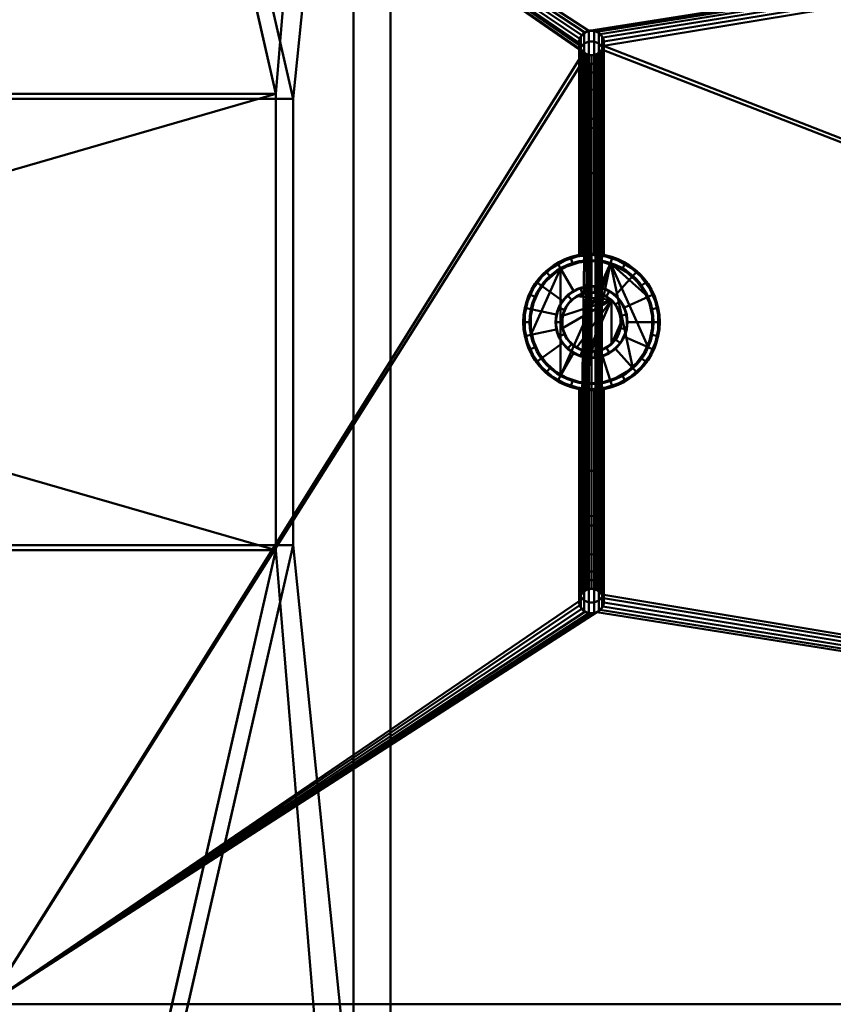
# Model space of a CAD drawing. Header units: millimetres. Extents: x -363 to 363, y -103 to 103.
# Tile 18 of 21: x 100 to 166, y -55 to 24. Entities that reach past the tile are written whole.
import ezdxf

# ---------------------------------------------------------------- set-up
doc = ezdxf.new("R2010")
doc.units = ezdxf.units.MM
doc.layers.add('1', color=7, linetype='CONTINUOUS', true_color=0xffffff)

msp = doc.modelspace()

# ---------------------------------------------------------------- linework, layer by layer
at = {"layer": '1', "color": 30, "linetype": 'Continuous', "lineweight": 50}
for p, q in [((127, 97, -35.5), (127, -97, -35.5)), ((130, 97, -35.5), (130, -97, -35.5)), ((130, -95.183, -37.5), (130, 95.183, -37.5)), ((127, -94.18, -36.393), (127, 94.18, -36.393)), ((120.759, 18.395, -43.7), (109.124, 69.237, -57.323)), ((122.142, 18, -46.7), (110.656, 68.191, -60.149)), ((68, 18.395, -43.7), (120.759, 18.395, -43.7)), ((120.759, -18.395, -43.7), (120.759, 18.395, -43.7)), ((74, 18, -46.7), (122.142, 18, -46.7)), ((122.142, -18, -46.7), (122.142, 18, -46.7)), ((122.142, -18, -46.7), (74, -18, -46.7)), ((110.656, -68.191, -60.149), (122.142, -18, -46.7)), ((120.759, -18.395, -43.7), (68, -18.395, -43.7)), ((109.124, -69.237, -57.323), (120.759, -18.395, -43.7))]:
    msp.add_line(p, q, dxfattribs=at)
at = {"layer": '1', "color": 30, "linetype": 'Continuous', "lineweight": 50, "extrusion": (0, 0, -1)}
for centre, radius in [((-146.2, 22.5, -42.1), 1), ((-146.2, 0, -78.7), 5.5), ((-146.2, 0, -49.3), 5), ((-146.2, 0, -84.5), 2.9), ((-146.2, 0, -79.2), 2.9)]:
    msp.add_circle(centre, radius, dxfattribs=at)
at = {"layer": '1', "color": 30, "linetype": 'Continuous', "lineweight": 50, "extrusion": (0, 1, 5.05322e-16)}
for centre in [(-146.2, 52.6, 12), (-146.2, 52.6, -12)]:
    msp.add_circle(centre, 1, dxfattribs=at)
at = {"layer": '1', "color": 30, "linetype": 'Continuous', "lineweight": 50}
for centre, radius in [((146.2, 0, 49.8), 5.5), ((146.2, 0, 79.2), 5), ((146.2, 0, 85), 2.4), ((146.2, -22.5, 42.1), 1)]:
    msp.add_circle(centre, radius, dxfattribs=at)
for points, knots in [([(145.2, 22.5, 33.484), (145.2, 22.612, 33.488), (145.219, 22.725, 33.491), (145.293, 22.937, 33.497), (145.349, 23.037, 33.501), (145.489, 23.212, 33.506), (145.575, 23.289, 33.508), (145.765, 23.407, 33.512), (145.872, 23.451, 33.513), (146.09, 23.5, 33.515), (146.205, 23.506, 33.515), (146.427, 23.48, 33.514), (146.538, 23.448, 33.513), (146.739, 23.35, 33.51), (146.832, 23.283, 33.508), (146.99, 23.124, 33.503), (147.056, 23.029, 33.5), (147.152, 22.827, 33.494), (147.183, 22.716, 33.491), (147.206, 22.494, 33.484), (147.199, 22.379, 33.481), (147.147, 22.161, 33.474), (147.102, 22.055, 33.471), (146.982, 21.866, 33.466), (146.904, 21.781, 33.463), (146.728, 21.643, 33.459), (146.626, 21.589, 33.458), (146.414, 21.517, 33.456), (146.301, 21.499, 33.455), (146.077, 21.501, 33.455), (145.964, 21.522, 33.456), (145.753, 21.598, 33.458), (145.653, 21.655, 33.46), (145.48, 21.797, 33.464), (145.405, 21.884, 33.466), (145.288, 22.075, 33.472), (145.245, 22.182, 33.475), (145.207, 22.359, 33.48), (145.2, 22.43, 33.482), (145.2, 22.5, 33.484)], [0, 0, 0, 0, 0.053735, 0.053735, 0.107472, 0.107472, 0.161198, 0.161198, 0.214901, 0.214901, 0.26858, 0.26858, 0.322247, 0.322247, 0.375919, 0.375919, 0.429612, 0.429612, 0.483329, 0.483329, 0.537065, 0.537065, 0.590805, 0.590805, 0.644533, 0.644533, 0.69824, 0.69824, 0.751926, 0.751926, 0.805599, 0.805599, 0.859271, 0.859271, 0.912957, 0.912957, 0.966663, 0.966663, 1, 1, 1, 1]), ([(146.2, 5.5, 53.6), (146.089, 5.5, 53.6), (145.977, 5.496, 53.581), (145.767, 5.484, 53.508), (145.668, 5.475, 53.454), (145.494, 5.455, 53.316), (145.417, 5.444, 53.231), (145.296, 5.426, 53.043), (145.251, 5.418, 52.936), (145.201, 5.409, 52.717), (145.194, 5.407, 52.603), (145.218, 5.412, 52.382), (145.248, 5.417, 52.274), (145.342, 5.433, 52.074), (145.407, 5.443, 51.981), (145.562, 5.463, 51.822), (145.655, 5.474, 51.754), (145.856, 5.49, 51.654), (145.967, 5.496, 51.621), (146.189, 5.501, 51.594), (146.303, 5.5, 51.599), (146.519, 5.492, 51.646), (146.624, 5.484, 51.688), (146.813, 5.467, 51.802), (146.899, 5.456, 51.877), (147.042, 5.436, 52.049), (147.099, 5.426, 52.149), (147.177, 5.413, 52.359), (147.198, 5.409, 52.473), (147.202, 5.408, 52.695), (147.184, 5.411, 52.808), (147.115, 5.423, 53.017), (147.063, 5.432, 53.117), (146.929, 5.452, 53.294), (146.845, 5.463, 53.372), (146.659, 5.482, 53.496), (146.553, 5.49, 53.542), (146.364, 5.498, 53.59), (146.282, 5.5, 53.6), (146.2, 5.5, 53.6)], [0, 0, 0, 0, 0.053106, 0.053106, 0.106176, 0.106176, 0.15979, 0.15979, 0.213816, 0.213816, 0.267245, 0.267245, 0.319994, 0.319994, 0.373041, 0.373041, 0.426894, 0.426894, 0.480815, 0.480815, 0.533971, 0.533971, 0.586723, 0.586723, 0.640029, 0.640029, 0.694017, 0.694017, 0.747753, 0.747753, 0.800668, 0.800668, 0.853486, 0.853486, 0.907067, 0.907067, 0.961094, 0.961094, 1, 1, 1, 1]), ([(146.2, -5.5, 53.6), (146.311, -5.5, 53.6), (146.423, -5.496, 53.581), (146.633, -5.484, 53.508), (146.732, -5.475, 53.454), (146.906, -5.455, 53.316), (146.983, -5.444, 53.231), (147.104, -5.426, 53.043), (147.149, -5.418, 52.936), (147.199, -5.409, 52.717), (147.206, -5.407, 52.603), (147.182, -5.412, 52.382), (147.152, -5.417, 52.274), (147.058, -5.433, 52.074), (146.993, -5.443, 51.981), (146.838, -5.463, 51.822), (146.745, -5.474, 51.754), (146.544, -5.49, 51.654), (146.433, -5.496, 51.621), (146.211, -5.501, 51.594), (146.097, -5.5, 51.599), (145.881, -5.492, 51.646), (145.776, -5.484, 51.688), (145.587, -5.467, 51.802), (145.501, -5.456, 51.877), (145.358, -5.436, 52.049), (145.301, -5.426, 52.149), (145.223, -5.413, 52.359), (145.202, -5.409, 52.473), (145.198, -5.408, 52.695), (145.216, -5.411, 52.808), (145.285, -5.423, 53.017), (145.337, -5.432, 53.117), (145.471, -5.452, 53.294), (145.555, -5.463, 53.372), (145.741, -5.482, 53.496), (145.847, -5.49, 53.542), (146.036, -5.498, 53.59), (146.118, -5.5, 53.6), (146.2, -5.5, 53.6)], [0, 0, 0, 0, 0.053106, 0.053106, 0.106176, 0.106176, 0.15979, 0.15979, 0.213816, 0.213816, 0.267245, 0.267245, 0.319994, 0.319994, 0.373041, 0.373041, 0.426894, 0.426894, 0.480815, 0.480815, 0.533971, 0.533971, 0.586723, 0.586723, 0.640029, 0.640029, 0.694017, 0.694017, 0.747753, 0.747753, 0.800668, 0.800668, 0.853486, 0.853486, 0.907067, 0.907067, 0.961094, 0.961094, 1, 1, 1, 1]), ([(145.2, -22.5, 33.484), (145.2, -22.612, 33.488), (145.219, -22.725, 33.491), (145.293, -22.937, 33.497), (145.349, -23.037, 33.501), (145.489, -23.212, 33.506), (145.575, -23.289, 33.508), (145.765, -23.407, 33.512), (145.872, -23.451, 33.513), (146.09, -23.5, 33.515), (146.205, -23.506, 33.515), (146.427, -23.48, 33.514), (146.538, -23.448, 33.513), (146.739, -23.35, 33.51), (146.832, -23.283, 33.508), (146.99, -23.124, 33.503), (147.056, -23.029, 33.5), (147.152, -22.827, 33.494), (147.183, -22.716, 33.491), (147.206, -22.494, 33.484), (147.199, -22.379, 33.481), (147.147, -22.161, 33.474), (147.102, -22.055, 33.471), (146.982, -21.866, 33.466), (146.904, -21.781, 33.463), (146.728, -21.643, 33.459), (146.626, -21.589, 33.458), (146.414, -21.517, 33.456), (146.301, -21.499, 33.455), (146.077, -21.501, 33.455), (145.964, -21.522, 33.456), (145.753, -21.598, 33.458), (145.653, -21.655, 33.46), (145.48, -21.797, 33.464), (145.405, -21.884, 33.466), (145.288, -22.075, 33.472), (145.245, -22.182, 33.475), (145.207, -22.359, 33.48), (145.2, -22.43, 33.482), (145.2, -22.5, 33.484)], [0, 0, 0, 0, 0.053735, 0.053735, 0.107472, 0.107472, 0.161198, 0.161198, 0.214901, 0.214901, 0.26858, 0.26858, 0.322247, 0.322247, 0.375919, 0.375919, 0.429612, 0.429612, 0.483329, 0.483329, 0.537065, 0.537065, 0.590805, 0.590805, 0.644533, 0.644533, 0.69824, 0.69824, 0.751926, 0.751926, 0.805599, 0.805599, 0.859271, 0.859271, 0.912957, 0.912957, 0.966663, 0.966663, 1, 1, 1, 1])]:
    msp.add_open_spline(points, degree=3, knots=knots, dxfattribs=at)
at = {"layer": '1', "color": 27, "linetype": 'Continuous', "lineweight": 50}
for points in [[(130, -97, -35.5), (130, 97, -35.5), (127, 97, -35.5), (127, -97, -35.5)], [(130, 97, -35.5), (130, -97, -35.5), (130, -95.183, -37.5), (130, 95.183, -37.5)], [(122.142, 18, -46.7), (110.656, 68.191, -60.149), (130, 95.183, -37.5)], [(130, 95.183, -37.5), (130, -95.183, -37.5), (122.142, -18, -46.7), (122.142, 18, -46.7)], [(127, 94.18, -36.393), (109.124, 69.237, -57.323), (120.759, 18.395, -43.7)], [(127, -94.18, -36.393), (127, 94.18, -36.393), (120.759, 18.395, -43.7), (120.759, -18.395, -43.7)], [(68, 25.242, -45.535), (68, 18.395, -43.7), (120.759, 18.395, -43.7), (109.124, 69.237, -57.323)], [(110.656, 68.191, -60.149), (122.142, 18, -46.7), (74, 18, -46.7), (74, 31.128, -50.218)], [(127, 19.4, -36.393), (127, 19.4, -35.5), (127, 58.2, -35.5), (127, 58.2, -36.393)], [(127, -19.4, -36.393), (127, -19.4, -35.5), (127, 19.4, -35.5), (127, 19.4, -36.393)], [(87.018, 10, -43.7), (91.668, 10, -43.7), (120.759, 18.395, -43.7), (68, 18.395, -43.7)], [(120.759, -18.395, -43.7), (120.759, 18.395, -43.7), (91.668, 10, -43.7), (91.668, -10, -43.7)], [(74, -18, -46.7), (74, 18, -46.7), (122.142, 18, -46.7), (122.142, -18, -46.7)], [(68, -18.395, -43.7), (120.759, -18.395, -43.7), (91.668, -10, -43.7), (87.018, -10, -43.7)], [(74, -31.128, -50.218), (74, -18, -46.7), (122.142, -18, -46.7), (110.656, -68.191, -60.149)], [(130, -95.183, -37.5), (110.656, -68.191, -60.149), (122.142, -18, -46.7)], [(109.124, -69.237, -57.323), (120.759, -18.395, -43.7), (68, -18.395, -43.7), (68, -25.242, -45.535)], [(120.759, -18.395, -43.7), (109.124, -69.237, -57.323), (127, -94.18, -36.393)], [(127, -58.2, -36.393), (127, -58.2, -35.5), (127, -19.4, -35.5), (127, -19.4, -36.393)], [(-103.549, -73.384, -58.434), (103.549, -73.384, -58.434), (68, -25.242, -45.535), (-68, -25.242, -45.535)], [(68, -25.242, -45.535), (103.873, -73.377, -58.433), (106.424, -72.744, -58.263)], [(68, -25.242, -45.535), (103.549, -73.384, -58.434), (103.873, -73.377, -58.433)], [(106.424, -72.744, -58.263), (108.116, -71.375, -57.896), (109.124, -69.237, -57.323), (68, -25.242, -45.535)], [(-74, -31.128, -50.218), (74, -31.128, -50.218), (102.692, -74.116, -61.736), (-102.692, -74.116, -61.736)], [(74, -31.128, -50.218), (110.656, -68.191, -60.149), (109.216, -71.246, -60.967), (106.798, -73.202, -61.491)], [(106.798, -73.202, -61.491), (103.154, -74.106, -61.734), (74, -31.128, -50.218)], [(103.154, -74.106, -61.734), (102.692, -74.116, -61.736), (74, -31.128, -50.218)]]:
    msp.add_3dface(points, dxfattribs=at)
at = {"layer": '1', "color": 253, "linetype": 'Continuous', "lineweight": 50}
for points in [[(97.5, 55, -9.85), (345.5, 55, -9.85), (345.5, -55, -9.85), (97.5, -55, -9.85)], [(97.5, 55, 35.15), (145.67, 23.348, 33.51), (145.981, 23.476, 33.514)], [(145.981, 23.476, 33.514), (345.5, 55, 35.15), (97.5, 55, 35.15)], [(97.5, 55, 35.15), (145.346, 21.979, 33.469), (145.222, 22.291, 33.478)], [(97.5, 55, 35.15), (145.567, 21.726, 33.462), (145.346, 21.979, 33.469)], [(145.222, 22.291, 33.478), (145.2, 22.5, 33.484), (97.5, 55, 35.15)], [(145.2, 22.5, 33.484), (145.256, 22.831, 33.494), (97.5, 55, 35.15)], [(145.567, 21.726, 33.462), (97.5, 55, 35.15), (97.5, -55, 35.15)], [(145.256, 22.831, 33.494), (145.419, 23.125, 33.503), (97.5, 55, 35.15)], [(145.419, 23.125, 33.503), (145.67, 23.348, 33.51), (97.5, 55, 35.15)], [(345.5, 55, 35.15), (145.981, 23.476, 33.514), (146.316, 23.493, 33.515)], [(345.5, 55, 35.15), (146.316, 23.493, 33.515), (146.638, 23.399, 33.512)], [(345.5, 55, 35.15), (146.638, 23.399, 33.512), (146.911, 23.203, 33.506)], [(146.911, 23.203, 33.506), (147.104, 22.928, 33.497), (345.5, 55, 35.15)], [(147.104, 22.928, 33.497), (147.194, 22.605, 33.487), (345.5, 55, 35.15)], [(345.5, 55, 35.15), (147.194, 22.605, 33.487), (147.173, 22.27, 33.478)], [(147.173, 22.27, 33.478), (345.5, -55, 35.15), (345.5, 55, 35.15)], [(147.173, 22.27, 33.478), (147.042, 21.961, 33.468), (345.5, -55, 35.15)], [(97.5, -55, 35.15), (145.859, 21.56, 33.457), (145.567, 21.726, 33.462)], [(145.859, 21.56, 33.457), (97.5, -55, 35.15), (145.2, -22.5, 33.484)], [(145.2, -22.5, 33.484), (146.189, 21.5, 33.455), (145.859, 21.56, 33.457)], [(146.189, 21.5, 33.455), (145.2, -22.5, 33.484), (145.222, -22.291, 33.478)], [(145.222, -22.291, 33.478), (145.346, -21.979, 33.469), (146.189, 21.5, 33.455)], [(145.346, -21.979, 33.469), (145.567, -21.726, 33.462), (146.189, 21.5, 33.455)], [(145.567, -21.726, 33.462), (145.859, -21.56, 33.457), (146.189, 21.5, 33.455)], [(145.859, -21.56, 33.457), (146.189, -21.5, 33.455), (146.189, 21.5, 33.455)], [(146.189, -21.5, 33.455), (146.52, -21.553, 33.457), (146.52, 21.553, 33.457), (146.189, 21.5, 33.455)], [(146.816, -21.712, 33.461), (146.816, 21.712, 33.461), (146.52, 21.553, 33.457)], [(146.52, -21.553, 33.457), (146.816, -21.712, 33.461), (146.52, 21.553, 33.457)], [(147.042, 21.961, 33.468), (146.816, -21.712, 33.461), (147.042, -21.961, 33.468)], [(146.816, -21.712, 33.461), (147.042, 21.961, 33.468), (146.816, 21.712, 33.461)], [(147.042, -21.961, 33.468), (345.5, -55, 35.15), (147.042, 21.961, 33.468)], [(345.5, -55, 35.15), (147.042, -21.961, 33.468), (147.173, -22.27, 33.478)], [(97.5, -55, 35.15), (145.256, -22.831, 33.494), (145.2, -22.5, 33.484)], [(145.419, -23.125, 33.503), (145.256, -22.831, 33.494), (97.5, -55, 35.15)], [(147.104, -22.928, 33.497), (146.911, -23.203, 33.506), (345.5, -55, 35.15)], [(345.5, -55, 35.15), (147.194, -22.605, 33.487), (147.104, -22.928, 33.497)], [(345.5, -55, 35.15), (147.173, -22.27, 33.478), (147.194, -22.605, 33.487)], [(97.5, -55, 35.15), (145.67, -23.348, 33.51), (145.419, -23.125, 33.503)], [(145.981, -23.476, 33.514), (145.67, -23.348, 33.51), (97.5, -55, 35.15)], [(146.638, -23.399, 33.512), (97.5, -55, 35.15), (345.5, -55, 35.15)], [(146.638, -23.399, 33.512), (146.316, -23.493, 33.515), (97.5, -55, 35.15)], [(97.5, -55, 35.15), (146.316, -23.493, 33.515), (145.981, -23.476, 33.514)], [(345.5, -55, 35.15), (146.911, -23.203, 33.506), (146.638, -23.399, 33.512)], [(362.5, -58.827, -9.089), (20, -58.827, -9.089), (97.5, -55, -9.85), (345.5, -55, -9.85)], [(20, -58.827, 34.389), (362.5, -58.827, 34.389), (345.5, -55, 35.15), (97.5, -55, 35.15)]]:
    msp.add_3dface(points, dxfattribs=at)
at = {"layer": '1', "color": 252, "linetype": 'Continuous', "lineweight": 50}
for points in [[(145.286, 22.907, 33.497), (145.286, 22.907, 42.1), (145.531, 23.243, 42.1), (145.531, 23.243, 33.507)], [(145.334, 23, 42.1), (145.334, 22.163, 46.31), (145.612, 22.448, 46.428), (145.612, 23.309, 42.1)], [(145.531, 23.243, 33.507), (145.531, 23.243, 42.1), (145.891, 23.451, 42.1), (145.891, 23.451, 33.513)], [(145.612, 23.309, 42.1), (145.612, 22.448, 46.428), (145.992, 22.604, 46.492), (145.992, 23.478, 42.1)], [(145.891, 23.451, 33.513), (145.891, 23.451, 42.1), (146.305, 23.495, 42.1), (146.305, 23.495, 33.515)], [(145.992, 23.478, 42.1), (145.992, 22.604, 46.492), (146.408, 22.604, 46.492), (146.408, 23.478, 42.1)], [(146.305, 23.495, 33.515), (146.305, 23.495, 42.1), (146.7, 23.366, 42.1), (146.7, 23.366, 33.511)], [(146.408, 23.478, 42.1), (146.408, 22.604, 46.492), (146.788, 22.448, 46.428), (146.788, 23.309, 42.1)], [(146.7, 23.366, 33.511), (146.7, 23.366, 42.1), (147.009, 23.088, 42.1), (147.009, 23.088, 33.502)], [(146.788, 23.309, 42.1), (146.788, 22.448, 46.428), (147.066, 22.163, 46.31), (147.066, 23, 42.1)], [(147.009, 23.088, 33.502), (147.009, 23.088, 42.1), (147.178, 22.708, 42.1), (147.178, 22.708, 33.491)], [(145.2, 22.5, 33.484), (145.2, 22.5, 42.1), (145.286, 22.907, 42.1), (145.286, 22.907, 33.497)], [(145.286, 22.093, 33.472), (145.286, 22.093, 42.1), (145.2, 22.5, 42.1), (145.2, 22.5, 33.484)], [(145.205, 22.605, 42.1), (145.205, 21.797, 46.158), (145.334, 22.163, 46.31), (145.334, 23, 42.1)], [(145.249, 22.191, 42.1), (145.249, 21.415, 46), (145.205, 21.797, 46.158), (145.205, 22.605, 42.1)], [(145.334, 22.163, 46.31), (145.334, 19.778, 49.878), (145.612, 19.997, 50.097), (145.612, 22.448, 46.428)], [(145.612, 22.448, 46.428), (145.612, 19.997, 50.097), (145.992, 20.116, 50.216), (145.992, 22.604, 46.492)], [(145.992, 22.604, 46.492), (145.992, 20.116, 50.216), (146.408, 20.116, 50.216), (146.408, 22.604, 46.492)], [(146.408, 22.604, 46.492), (146.408, 20.116, 50.216), (146.788, 19.997, 50.097), (146.788, 22.448, 46.428)], [(146.788, 22.448, 46.428), (146.788, 19.997, 50.097), (147.066, 19.778, 49.878), (147.066, 22.163, 46.31)], [(147.178, 22.292, 33.478), (147.178, 22.292, 42.1), (147.009, 21.912, 42.1), (147.009, 21.912, 33.467)], [(147.066, 23, 42.1), (147.066, 22.163, 46.31), (147.195, 21.797, 46.158), (147.195, 22.605, 42.1)], [(147.195, 22.605, 42.1), (147.195, 21.797, 46.158), (147.151, 21.415, 46), (147.151, 22.191, 42.1)], [(147.2, 22.5, 42.1), (147.178, 22.292, 33.478), (147.178, 22.708, 33.491)], [(147.178, 22.708, 33.491), (147.178, 22.708, 42.1), (147.2, 22.5, 42.1)], [(147.2, 22.5, 42.1), (147.178, 22.292, 42.1), (147.178, 22.292, 33.478)], [(145.205, 21.797, 46.158), (145.205, 19.499, 49.599), (145.334, 19.778, 49.878), (145.334, 22.163, 46.31)], [(145.249, 21.415, 46), (145.249, 19.206, 49.306), (145.205, 19.499, 49.599), (145.205, 21.797, 46.158)], [(145.457, 21.831, 42.1), (145.457, 21.083, 45.862), (145.249, 21.415, 46), (145.249, 22.191, 42.1)], [(145.531, 21.757, 33.463), (145.531, 21.757, 42.1), (145.286, 22.093, 42.1), (145.286, 22.093, 33.472)], [(145.793, 21.586, 42.1), (145.793, 20.857, 45.769), (145.457, 21.083, 45.862), (145.457, 21.831, 42.1)], [(145.891, 21.549, 33.457), (145.891, 21.549, 42.1), (145.531, 21.757, 42.1), (145.531, 21.757, 33.463)], [(146.2, 21.5, 42.1), (146.2, 20.777, 45.735), (145.793, 20.857, 45.769), (145.793, 21.586, 42.1)], [(146.305, 21.505, 33.455), (146.305, 21.505, 42.1), (145.891, 21.549, 42.1), (145.891, 21.549, 33.457)], [(146.607, 21.586, 42.1), (146.607, 20.857, 45.769), (146.2, 20.777, 45.735), (146.2, 21.5, 42.1)], [(146.7, 21.634, 33.459), (146.7, 21.634, 42.1), (146.305, 21.505, 42.1), (146.305, 21.505, 33.455)], [(146.943, 21.831, 42.1), (146.943, 21.083, 45.862), (146.607, 20.857, 45.769), (146.607, 21.586, 42.1)], [(147.009, 21.912, 33.467), (147.009, 21.912, 42.1), (146.7, 21.634, 42.1), (146.7, 21.634, 33.459)], [(147.151, 22.191, 42.1), (147.151, 21.415, 46), (146.943, 21.083, 45.862), (146.943, 21.831, 42.1)], [(147.066, 22.163, 46.31), (147.066, 19.778, 49.878), (147.195, 19.499, 49.599), (147.195, 21.797, 46.158)], [(147.195, 21.797, 46.158), (147.195, 19.499, 49.599), (147.151, 19.206, 49.306), (147.151, 21.415, 46)], [(145.457, 21.083, 45.862), (145.457, 18.951, 49.051), (145.249, 19.206, 49.306), (145.249, 21.415, 46)], [(145.793, 20.857, 45.769), (145.793, 18.779, 48.879), (145.457, 18.951, 49.051), (145.457, 21.083, 45.862)], [(146.2, 20.777, 45.735), (146.2, 18.718, 48.818), (145.793, 18.779, 48.879), (145.793, 20.857, 45.769)], [(146.607, 20.857, 45.769), (146.607, 18.779, 48.879), (146.2, 18.718, 48.818), (146.2, 20.777, 45.735)], [(146.943, 21.083, 45.862), (146.943, 18.951, 49.051), (146.607, 18.779, 48.879), (146.607, 20.857, 45.769)], [(147.151, 21.415, 46), (147.151, 19.206, 49.306), (146.943, 18.951, 49.051), (146.943, 21.083, 45.862)], [(145.334, 19.778, 49.878), (145.334, 16.21, 52.263), (145.612, 16.328, 52.548), (145.612, 19.997, 50.097)], [(145.612, 19.997, 50.097), (145.612, 16.328, 52.548), (145.992, 16.392, 52.704), (145.992, 20.116, 50.216)], [(145.992, 20.116, 50.216), (145.992, 16.392, 52.704), (146.408, 16.392, 52.704), (146.408, 20.116, 50.216)], [(146.408, 20.116, 50.216), (146.408, 16.392, 52.704), (146.788, 16.328, 52.548), (146.788, 19.997, 50.097)], [(146.788, 19.997, 50.097), (146.788, 16.328, 52.548), (147.066, 16.21, 52.263), (147.066, 19.778, 49.878)], [(145.205, 19.499, 49.599), (145.205, 16.058, 51.897), (145.334, 16.21, 52.263), (145.334, 19.778, 49.878)], [(145.249, 19.206, 49.306), (145.249, 15.9, 51.515), (145.205, 16.058, 51.897), (145.205, 19.499, 49.599)], [(145.457, 18.951, 49.051), (145.457, 15.762, 51.183), (145.249, 15.9, 51.515), (145.249, 19.206, 49.306)], [(147.151, 19.206, 49.306), (147.151, 15.9, 51.515), (146.943, 15.762, 51.183), (146.943, 18.951, 49.051)], [(147.066, 19.778, 49.878), (147.066, 16.21, 52.263), (147.195, 16.058, 51.897), (147.195, 19.499, 49.599)], [(147.195, 19.499, 49.599), (147.195, 16.058, 51.897), (147.151, 15.9, 51.515), (147.151, 19.206, 49.306)], [(145.793, 18.779, 48.879), (145.793, 15.669, 50.957), (145.457, 15.762, 51.183), (145.457, 18.951, 49.051)], [(146.2, 18.718, 48.818), (146.2, 15.635, 50.877), (145.793, 15.669, 50.957), (145.793, 18.779, 48.879)], [(146.607, 18.779, 48.879), (146.607, 15.669, 50.957), (146.2, 15.635, 50.877), (146.2, 18.718, 48.818)], [(146.943, 18.951, 49.051), (146.943, 15.762, 51.183), (146.607, 15.669, 50.957), (146.607, 18.779, 48.879)], [(145.205, 16.058, 51.897), (145.205, 12, 52.705), (145.334, 12, 53.1), (145.334, 16.21, 52.263)], [(145.249, 15.9, 51.515), (145.249, 12, 52.291), (145.205, 12, 52.705), (145.205, 16.058, 51.897)], [(145.457, 15.762, 51.183), (145.457, 12, 51.931), (145.249, 12, 52.291), (145.249, 15.9, 51.515)], [(145.334, 16.21, 52.263), (145.334, 12, 53.1), (145.612, 12, 53.409), (145.612, 16.328, 52.548)], [(145.612, 16.328, 52.548), (145.612, 12, 53.409), (145.992, 12, 53.578), (145.992, 16.392, 52.704)], [(145.992, 16.392, 52.704), (145.992, 12, 53.578), (146.408, 12, 53.578), (146.408, 16.392, 52.704)], [(146.408, 16.392, 52.704), (146.408, 12, 53.578), (146.788, 12, 53.409), (146.788, 16.328, 52.548)], [(146.788, 16.328, 52.548), (146.788, 12, 53.409), (147.066, 12, 53.1), (147.066, 16.21, 52.263)], [(147.151, 15.9, 51.515), (147.151, 12, 52.291), (146.943, 12, 51.931), (146.943, 15.762, 51.183)], [(147.066, 16.21, 52.263), (147.066, 12, 53.1), (147.195, 12, 52.705), (147.195, 16.058, 51.897)], [(147.195, 16.058, 51.897), (147.195, 12, 52.705), (147.151, 12, 52.291), (147.151, 15.9, 51.515)], [(145.793, 15.669, 50.957), (145.793, 12, 51.686), (145.457, 12, 51.931), (145.457, 15.762, 51.183)], [(146.2, 15.635, 50.877), (146.2, 12, 51.6), (145.793, 12, 51.686), (145.793, 15.669, 50.957)], [(146.607, 15.669, 50.957), (146.607, 12, 51.686), (146.2, 12, 51.6), (146.2, 15.635, 50.877)], [(146.943, 15.762, 51.183), (146.943, 12, 51.931), (146.607, 12, 51.686), (146.607, 15.669, 50.957)], [(145.249, 5.417, 52.909), (145.249, 12, 52.909), (145.205, 12, 52.495), (145.205, 5.409, 52.495)], [(145.205, 5.409, 52.495), (145.205, 12, 52.495), (145.334, 12, 52.1), (145.334, 5.431, 52.1)], [(145.457, 5.45, 53.269), (145.457, 12, 53.269), (145.249, 12, 52.909), (145.249, 5.417, 52.909)], [(145.334, 5.431, 52.1), (145.334, 12, 52.1), (145.612, 12, 51.791), (145.612, 5.469, 51.791)], [(145.793, 5.485, 53.514), (145.793, 12, 53.514), (145.457, 12, 53.269), (145.457, 5.45, 53.269)], [(145.612, 5.469, 51.791), (145.612, 12, 51.791), (145.992, 12, 51.622), (145.992, 5.496, 51.622)], [(146.2, 5.5, 53.6), (146.2, 12, 53.6), (145.793, 12, 53.514), (145.793, 5.485, 53.514)], [(145.992, 5.496, 51.622), (145.992, 12, 51.622), (146.408, 12, 51.622), (146.408, 5.496, 51.622)], [(146.607, 5.485, 53.514), (146.607, 12, 53.514), (146.2, 12, 53.6), (146.2, 5.5, 53.6)], [(146.408, 5.496, 51.622), (146.408, 12, 51.622), (146.788, 12, 51.791), (146.788, 5.469, 51.791)], [(146.943, 5.45, 53.269), (146.943, 12, 53.269), (146.607, 12, 53.514), (146.607, 5.485, 53.514)], [(146.788, 5.469, 51.791), (146.788, 12, 51.791), (147.066, 12, 52.1), (147.066, 5.431, 52.1)], [(147.151, 5.417, 52.909), (147.151, 12, 52.909), (146.943, 12, 53.269), (146.943, 5.45, 53.269)], [(147.066, 5.431, 52.1), (147.066, 12, 52.1), (147.195, 12, 52.495), (147.195, 5.409, 52.495)], [(147.2, 12, 52.6), (147.151, 12, 52.909), (147.151, 5.417, 52.909)], [(147.151, 5.417, 52.909), (147.195, 5.409, 52.495), (147.2, 12, 52.6)], [(147.195, 5.409, 52.495), (147.195, 12, 52.495), (147.2, 12, 52.6)], [(141.75, 3.233, 49.8), (143.45, 4.763, 49.8), (143.7, 4.33, 49.3), (142.155, 2.939, 49.3)], [(142.52, 4.087, 49.8), (142.52, 4.087, 78.7), (144.5, 5.231, 78.7), (144.5, 5.231, 49.8)], [(144.5, 5.231, 78.7), (142.52, 4.087, 78.7), (142.854, 3.716, 79.2), (144.655, 4.755, 79.2)], [(143.45, 4.763, 49.8), (145.625, 5.47, 49.8), (145.677, 4.973, 49.3), (143.7, 4.33, 49.3)], [(143.7, 4.33, 49.3), (145.677, 4.973, 49.3), (147.745, 4.755, 49.3), (143.7, -4.33, 49.3)], [(145.677, 4.973, 79.2), (143.7, 4.33, 79.2), (144.75, 2.511, 79.2), (145.897, 2.884, 79.2)], [(144.5, 5.231, 78.7), (146.775, 5.47, 78.7), (146.2, 5.5, 53.6)], [(146.2, 5.5, 53.6), (145.967, 5.495, 53.573), (144.5, 5.231, 78.7)], [(144.5, 5.231, 49.8), (145.866, 5.49, 51.657), (146.098, 5.499, 51.605)], [(146.098, 5.499, 51.605), (146.775, 5.47, 49.8), (144.5, 5.231, 49.8)], [(145.967, 5.495, 53.573), (145.76, 5.482, 53.498), (144.5, 5.231, 78.7)], [(144.5, 5.231, 49.8), (145.589, 5.466, 51.808), (145.866, 5.49, 51.657)], [(145.76, 5.482, 53.498), (145.438, 5.447, 53.247), (144.5, 5.231, 78.7)], [(146.775, 5.47, 78.7), (144.5, 5.231, 78.7), (144.655, 4.755, 79.2), (146.723, 4.973, 79.2)], [(145.318, 5.429, 52.128), (145.589, 5.466, 51.808), (144.5, 5.231, 49.8)], [(144.5, 5.231, 78.7), (145.438, 5.447, 53.247), (145.259, 5.419, 52.937)], [(145.231, 5.414, 52.353), (145.318, 5.429, 52.128), (144.5, 5.231, 49.8)], [(144.5, 5.231, 78.7), (145.259, 5.419, 52.937), (145.2, 5.408, 52.628)], [(144.5, 5.231, 49.8), (145.2, 5.408, 52.628), (145.231, 5.414, 52.353)], [(145.2, 5.408, 52.628), (144.5, 5.231, 49.8), (144.5, 5.231, 78.7)], [(145.625, 5.47, 49.8), (147.9, 5.231, 49.8), (147.745, 4.755, 49.3), (145.677, 4.973, 49.3)], [(147.745, 4.755, 79.2), (145.677, 4.973, 79.2), (145.897, 2.884, 79.2), (147.096, 2.758, 79.2)], [(146.098, 5.499, 51.605), (146.453, 5.494, 51.632), (146.775, 5.47, 49.8)], [(146.775, 5.47, 78.7), (146.503, 5.492, 53.553), (146.2, 5.5, 53.6)], [(146.453, 5.494, 51.632), (146.775, 5.47, 51.782), (146.775, 5.47, 49.8)], [(146.775, 5.47, 78.7), (146.775, 5.47, 53.418), (146.503, 5.492, 53.553)], [(148.95, 4.763, 78.7), (146.775, 5.47, 78.7), (146.723, 4.973, 79.2), (148.7, 4.33, 79.2)], [(148.95, 4.763, 78.7), (147.023, 5.438, 53.169), (146.775, 5.47, 53.418)], [(148.95, 4.763, 49.8), (146.775, 5.47, 49.8), (146.775, 5.47, 51.782)], [(146.775, 5.47, 51.782), (146.952, 5.448, 51.941), (148.95, 4.763, 49.8)], [(146.775, 5.47, 53.418), (146.775, 5.47, 78.7), (148.95, 4.763, 78.7)], [(146.952, 5.448, 51.941), (147.155, 5.416, 52.305), (148.95, 4.763, 49.8)], [(147.169, 5.414, 52.848), (147.023, 5.438, 53.169), (148.95, 4.763, 78.7)], [(148.95, 4.763, 49.8), (147.155, 5.416, 52.305), (147.2, 5.408, 52.615)], [(148.95, 4.763, 49.8), (147.2, 5.408, 52.615), (147.169, 5.414, 52.848)], [(147.169, 5.414, 52.848), (148.95, 4.763, 78.7), (148.95, 4.763, 49.8)], [(147.9, 5.231, 49.8), (149.88, 4.087, 49.8), (149.546, 3.716, 49.3), (147.745, 4.755, 49.3)], [(150.65, 3.233, 78.7), (148.95, 4.763, 78.7), (148.7, 4.33, 79.2), (150.245, 2.939, 79.2)], [(148.95, 4.763, 49.8), (148.95, 4.763, 78.7), (150.65, 3.233, 78.7), (150.65, 3.233, 49.8)], [(141.175, 2.237, 49.8), (141.175, 2.237, 78.7), (142.52, 4.087, 78.7), (142.52, 4.087, 49.8)], [(142.52, 4.087, 78.7), (141.175, 2.237, 78.7), (141.632, 2.034, 79.2), (142.854, 3.716, 79.2)], [(143.7, 4.33, 49.3), (143.7, -4.33, 49.3), (142.155, -2.939, 49.3), (141.309, -1.04, 49.3)], [(141.309, -1.04, 49.3), (141.309, 1.04, 49.3), (142.155, 2.939, 49.3), (143.7, 4.33, 49.3)], [(143.854, 1.705, 79.2), (144.75, 2.511, 79.2), (143.7, 4.33, 79.2), (142.155, 2.939, 79.2)], [(145.677, -4.973, 49.3), (143.7, -4.33, 49.3), (147.745, 4.755, 49.3)], [(147.745, 4.755, 49.3), (149.546, -3.716, 49.3), (147.745, -4.755, 49.3), (145.677, -4.973, 49.3)], [(147.096, 2.758, 79.2), (148.14, 2.155, 79.2), (149.546, 3.716, 79.2), (147.745, 4.755, 79.2)], [(147.745, 4.755, 49.3), (150.768, -2.034, 49.3), (149.546, -3.716, 49.3)], [(147.745, 4.755, 49.3), (149.546, 3.716, 49.3), (150.768, 2.034, 49.3)], [(150.768, 2.034, 49.3), (151.2, 0, 49.3), (150.768, -2.034, 49.3), (147.745, 4.755, 49.3)], [(149.88, 4.087, 49.8), (151.224, 2.237, 49.8), (150.768, 2.034, 49.3), (149.546, 3.716, 49.3)], [(140.82, 1.144, 49.8), (141.75, 3.233, 49.8), (142.155, 2.939, 49.3), (141.309, 1.04, 49.3)], [(150.768, 2.034, 79.2), (149.546, 3.716, 79.2), (148.14, 2.155, 79.2), (148.849, 1.18, 79.2)], [(151.58, 1.144, 78.7), (150.65, 3.233, 78.7), (150.245, 2.939, 79.2), (151.091, 1.04, 79.2)], [(150.65, 3.233, 49.8), (150.65, 3.233, 78.7), (151.58, 1.144, 78.7), (151.58, 1.144, 49.8)], [(142.155, 2.939, 79.2), (141.309, 1.04, 79.2), (143.363, 0.603, 79.2), (143.854, 1.705, 79.2)], [(144.26, 2.155, 79.2), (144.26, 2.155, 84.5), (145.304, 2.758, 84.5), (145.304, 2.758, 79.2)], [(145.304, 2.758, 84.5), (144.26, 2.155, 84.5), (144.594, 1.784, 85), (145.458, 2.283, 85)], [(147.806, 1.784, 85), (146.942, 2.283, 85), (145.949, 2.387, 85), (145, 2.078, 85)], [(145.304, 2.758, 79.2), (145.304, 2.758, 84.5), (146.503, 2.884, 84.5), (146.503, 2.884, 79.2)], [(146.503, 2.884, 84.5), (145.304, 2.758, 84.5), (145.458, 2.283, 85), (146.451, 2.387, 85)], [(147.65, 2.511, 84.5), (146.503, 2.884, 84.5), (146.451, 2.387, 85), (147.4, 2.078, 85)], [(146.503, 2.884, 79.2), (146.503, 2.884, 84.5), (147.65, 2.511, 84.5), (147.65, 2.511, 79.2)], [(148.546, 1.705, 84.5), (147.65, 2.511, 84.5), (147.4, 2.078, 85), (148.142, 1.411, 85)], [(147.65, 2.511, 79.2), (147.65, 2.511, 84.5), (148.546, 1.705, 84.5), (148.546, 1.705, 79.2)], [(140.7, 0, 49.8), (140.7, 0, 78.7), (141.175, 2.237, 78.7), (141.175, 2.237, 49.8)], [(141.175, 2.237, 78.7), (140.7, 0, 78.7), (141.2, 0, 79.2), (141.632, 2.034, 79.2)], [(143.551, 1.18, 79.2), (143.551, 1.18, 84.5), (144.26, 2.155, 84.5), (144.26, 2.155, 79.2)], [(144.26, 2.155, 84.5), (143.551, 1.18, 84.5), (144.007, 0.976, 85), (144.594, 1.784, 85)], [(145, 2.078, 85), (144.258, 1.411, 85), (143.852, 0.499, 85), (147.806, 1.784, 85)], [(147.806, 1.784, 85), (143.852, 0.499, 85), (143.852, -0.499, 85)], [(143.852, -0.499, 85), (144.258, -1.411, 85), (145, -2.078, 85), (147.806, 1.784, 85)], [(147.806, 1.784, 85), (145, -2.078, 85), (145.949, -2.387, 85)], [(145.949, -2.387, 85), (146.942, -2.283, 85), (147.806, -1.784, 85), (147.806, 1.784, 85)], [(148.6, 0, 85), (148.393, 0.976, 85), (147.806, 1.784, 85), (147.806, -1.784, 85)], [(149.037, 0.603, 84.5), (148.546, 1.705, 84.5), (148.142, 1.411, 85), (148.548, 0.499, 85)], [(148.546, 1.705, 79.2), (148.546, 1.705, 84.5), (149.037, 0.603, 84.5), (149.037, 0.603, 79.2)], [(148.849, 1.18, 79.2), (149.1, 0, 79.2), (151.2, 0, 79.2), (150.768, 2.034, 79.2)], [(151.224, 2.237, 49.8), (151.7, 0, 49.8), (151.2, 0, 49.3), (150.768, 2.034, 49.3)], [(140.82, -1.144, 49.8), (140.82, 1.144, 49.8), (141.309, 1.04, 49.3), (141.309, -1.04, 49.3)], [(141.309, 1.04, 79.2), (141.309, -1.04, 79.2), (143.363, -0.603, 79.2), (143.363, 0.603, 79.2)], [(143.3, 0, 79.2), (143.3, 0, 84.5), (143.551, 1.18, 84.5), (143.551, 1.18, 79.2)], [(143.551, 1.18, 84.5), (143.3, 0, 84.5), (143.8, 0, 85), (144.007, 0.976, 85)], [(151.58, -1.144, 78.7), (151.58, 1.144, 78.7), (151.091, 1.04, 79.2), (151.091, -1.04, 79.2)], [(151.7, 0, 49.8), (151.58, 1.144, 49.8), (151.58, 1.144, 78.7), (151.7, 0, 78.7)], [(141.175, -2.237, 49.8), (141.175, -2.237, 78.7), (140.7, 0, 78.7), (140.7, 0, 49.8)], [(140.7, 0, 78.7), (141.175, -2.237, 78.7), (141.632, -2.034, 79.2), (141.2, 0, 79.2)], [(143.551, -1.18, 79.2), (143.551, -1.18, 84.5), (143.3, 0, 84.5), (143.3, 0, 79.2)], [(143.3, 0, 84.5), (143.551, -1.18, 84.5), (144.007, -0.976, 85), (143.8, 0, 85)], [(147.806, -1.784, 85), (148.393, -0.976, 85), (148.6, 0, 85)], [(149.037, -0.603, 84.5), (149.037, 0.603, 84.5), (148.548, 0.499, 85), (148.548, -0.499, 85)], [(150.768, -2.034, 79.2), (151.2, 0, 79.2), (149.1, 0, 79.2), (148.849, -1.18, 79.2)], [(149.037, 0.603, 79.2), (149.037, 0.603, 84.5), (149.037, -0.603, 84.5), (149.037, -0.603, 79.2)], [(151.7, 0, 49.8), (151.224, -2.237, 49.8), (150.768, -2.034, 49.3), (151.2, 0, 49.3)], [(151.7, 0, 78.7), (151.58, -1.144, 78.7), (151.58, -1.144, 49.8), (151.7, 0, 49.8)], [(143.854, -1.705, 79.2), (143.363, -0.603, 79.2), (141.309, -1.04, 79.2), (142.155, -2.939, 79.2)], [(148.546, -1.705, 84.5), (149.037, -0.603, 84.5), (148.548, -0.499, 85), (148.142, -1.411, 85)], [(149.037, -0.603, 79.2), (149.037, -0.603, 84.5), (148.546, -1.705, 84.5), (148.546, -1.705, 79.2)], [(141.75, -3.233, 49.8), (140.82, -1.144, 49.8), (141.309, -1.04, 49.3), (142.155, -2.939, 49.3)], [(143.551, -1.18, 84.5), (144.26, -2.155, 84.5), (144.594, -1.784, 85), (144.007, -0.976, 85)], [(144.26, -2.155, 79.2), (144.26, -2.155, 84.5), (143.551, -1.18, 84.5), (143.551, -1.18, 79.2)], [(147.65, -2.511, 84.5), (148.546, -1.705, 84.5), (148.142, -1.411, 85), (147.4, -2.078, 85)], [(148.849, -1.18, 79.2), (148.14, -2.155, 79.2), (149.546, -3.716, 79.2), (150.768, -2.034, 79.2)], [(150.65, -3.233, 78.7), (151.58, -1.144, 78.7), (151.091, -1.04, 79.2), (150.245, -2.939, 79.2)], [(151.58, -1.144, 49.8), (151.58, -1.144, 78.7), (150.65, -3.233, 78.7), (150.65, -3.233, 49.8)], [(141.175, -2.237, 78.7), (142.52, -4.087, 78.7), (142.854, -3.716, 79.2), (141.632, -2.034, 79.2)], [(142.52, -4.087, 49.8), (142.52, -4.087, 78.7), (141.175, -2.237, 78.7), (141.175, -2.237, 49.8)], [(142.155, -2.939, 79.2), (143.7, -4.33, 79.2), (144.75, -2.511, 79.2), (143.854, -1.705, 79.2)], [(144.26, -2.155, 84.5), (145.304, -2.758, 84.5), (145.458, -2.283, 85), (144.594, -1.784, 85)], [(145.304, -2.758, 79.2), (145.304, -2.758, 84.5), (144.26, -2.155, 84.5), (144.26, -2.155, 79.2)], [(145.304, -2.758, 84.5), (146.503, -2.884, 84.5), (146.451, -2.387, 85), (145.458, -2.283, 85)], [(146.503, -2.884, 84.5), (147.65, -2.511, 84.5), (147.4, -2.078, 85), (146.451, -2.387, 85)], [(147.745, -4.755, 79.2), (149.546, -3.716, 79.2), (148.14, -2.155, 79.2), (147.096, -2.758, 79.2)], [(148.546, -1.705, 79.2), (148.546, -1.705, 84.5), (147.65, -2.511, 84.5), (147.65, -2.511, 79.2)], [(151.224, -2.237, 49.8), (149.88, -4.087, 49.8), (149.546, -3.716, 49.3), (150.768, -2.034, 49.3)], [(143.45, -4.763, 49.8), (141.75, -3.233, 49.8), (142.155, -2.939, 49.3), (143.7, -4.33, 49.3)], [(145.897, -2.884, 79.2), (144.75, -2.511, 79.2), (143.7, -4.33, 79.2), (145.677, -4.973, 79.2)], [(146.503, -2.884, 79.2), (146.503, -2.884, 84.5), (145.304, -2.758, 84.5), (145.304, -2.758, 79.2)], [(147.096, -2.758, 79.2), (145.897, -2.884, 79.2), (145.677, -4.973, 79.2), (147.745, -4.755, 79.2)], [(147.65, -2.511, 79.2), (147.65, -2.511, 84.5), (146.503, -2.884, 84.5), (146.503, -2.884, 79.2)], [(148.95, -4.763, 78.7), (150.65, -3.233, 78.7), (150.245, -2.939, 79.2), (148.7, -4.33, 79.2)], [(142.52, -4.087, 78.7), (144.5, -5.231, 78.7), (144.655, -4.755, 79.2), (142.854, -3.716, 79.2)], [(149.88, -4.087, 49.8), (147.9, -5.231, 49.8), (147.745, -4.755, 49.3), (149.546, -3.716, 49.3)], [(150.65, -3.233, 49.8), (150.65, -3.233, 78.7), (148.95, -4.763, 78.7), (148.95, -4.763, 49.8)], [(144.5, -5.231, 49.8), (144.5, -5.231, 78.7), (142.52, -4.087, 78.7), (142.52, -4.087, 49.8)], [(145.625, -5.47, 49.8), (143.45, -4.763, 49.8), (143.7, -4.33, 49.3), (145.677, -4.973, 49.3)], [(144.5, -5.231, 78.7), (146.775, -5.47, 78.7), (146.723, -4.973, 79.2), (144.655, -4.755, 79.2)], [(147.9, -5.231, 49.8), (145.625, -5.47, 49.8), (145.677, -4.973, 49.3), (147.745, -4.755, 49.3)], [(146.775, -5.47, 78.7), (148.95, -4.763, 78.7), (148.7, -4.33, 79.2), (146.723, -4.973, 79.2)], [(144.5, -5.231, 78.7), (145.213, -5.411, 52.762), (145.278, -5.422, 52.987)], [(145.278, -5.422, 52.987), (146.775, -5.47, 78.7), (144.5, -5.231, 78.7)], [(144.5, -5.231, 49.8), (145.203, -5.409, 52.527), (145.213, -5.411, 52.762)], [(144.5, -5.231, 49.8), (145.879, -5.491, 51.653), (145.668, -5.474, 51.753)], [(144.5, -5.231, 49.8), (146.775, -5.47, 49.8), (146.109, -5.499, 51.604)], [(146.109, -5.499, 51.604), (145.879, -5.491, 51.653), (144.5, -5.231, 49.8)], [(145.668, -5.474, 51.753), (145.486, -5.453, 51.9), (144.5, -5.231, 49.8)], [(145.486, -5.453, 51.9), (145.343, -5.433, 52.085), (144.5, -5.231, 49.8)], [(145.343, -5.433, 52.085), (145.247, -5.417, 52.298), (144.5, -5.231, 49.8)], [(145.247, -5.417, 52.298), (145.203, -5.409, 52.527), (144.5, -5.231, 49.8)], [(145.213, -5.411, 52.762), (144.5, -5.231, 78.7), (144.5, -5.231, 49.8)], [(145.334, -5.431, 52.1), (145.334, -12, 52.1), (145.205, -12, 52.495), (145.205, -5.409, 52.495)], [(145.205, -5.409, 52.495), (145.205, -12, 52.495), (145.249, -12, 52.909), (145.249, -5.417, 52.909)], [(145.249, -5.417, 52.909), (145.249, -12, 52.909), (145.457, -12, 53.269), (145.457, -5.45, 53.269)], [(146.775, -5.47, 78.7), (145.278, -5.422, 52.987), (145.393, -5.44, 53.191)], [(145.612, -5.469, 51.791), (145.612, -12, 51.791), (145.334, -12, 52.1), (145.334, -5.431, 52.1)], [(145.393, -5.44, 53.191), (145.552, -5.462, 53.362), (146.775, -5.47, 78.7)], [(145.457, -5.45, 53.269), (145.457, -12, 53.269), (145.793, -12, 53.514), (145.793, -5.485, 53.514)], [(146.775, -5.47, 78.7), (145.552, -5.462, 53.362), (145.747, -5.481, 53.491)], [(145.992, -5.496, 51.622), (145.992, -12, 51.622), (145.612, -12, 51.791), (145.612, -5.469, 51.791)], [(145.747, -5.481, 53.491), (145.966, -5.495, 53.572), (146.775, -5.47, 78.7)], [(145.793, -5.485, 53.514), (145.793, -12, 53.514), (146.2, -12, 53.6), (146.2, -5.5, 53.6)], [(145.966, -5.495, 53.572), (146.2, -5.5, 53.6), (146.775, -5.47, 78.7)], [(146.408, -5.496, 51.622), (146.408, -12, 51.622), (145.992, -12, 51.622), (145.992, -5.496, 51.622)], [(146.775, -5.47, 49.8), (146.343, -5.498, 51.61), (146.109, -5.499, 51.604)], [(146.2, -5.5, 53.6), (146.502, -5.492, 53.553), (146.775, -5.47, 78.7)], [(146.2, -5.5, 53.6), (146.2, -12, 53.6), (146.607, -12, 53.514), (146.607, -5.485, 53.514)], [(146.775, -5.47, 49.8), (146.569, -5.488, 51.671), (146.343, -5.498, 51.61)], [(146.788, -5.469, 51.791), (146.788, -12, 51.791), (146.408, -12, 51.622), (146.408, -5.496, 51.622)], [(146.502, -5.492, 53.553), (146.775, -5.47, 53.418), (146.775, -5.47, 78.7)], [(146.775, -5.47, 49.8), (146.775, -5.47, 51.782), (146.569, -5.488, 51.671)], [(146.607, -5.485, 53.514), (146.607, -12, 53.514), (146.943, -12, 53.269), (146.943, -5.45, 53.269)], [(148.95, -4.763, 49.8), (147.022, -5.438, 52.031), (146.775, -5.47, 51.782)], [(148.95, -4.763, 78.7), (146.775, -5.47, 78.7), (146.775, -5.47, 53.418)], [(146.775, -5.47, 53.418), (146.953, -5.448, 53.259), (148.95, -4.763, 78.7)], [(146.775, -5.47, 51.782), (146.775, -5.47, 49.8), (148.95, -4.763, 49.8)], [(147.066, -5.431, 52.1), (147.066, -12, 52.1), (146.788, -12, 51.791), (146.788, -5.469, 51.791)], [(146.943, -5.45, 53.269), (146.943, -12, 53.269), (147.151, -12, 52.909), (147.151, -5.417, 52.909)], [(146.953, -5.448, 53.259), (147.155, -5.416, 52.896), (148.95, -4.763, 78.7)], [(147.169, -5.414, 52.351), (147.022, -5.438, 52.031), (148.95, -4.763, 49.8)], [(147.195, -5.409, 52.495), (147.195, -12, 52.495), (147.066, -12, 52.1), (147.066, -5.431, 52.1)], [(147.2, -12, 52.6), (147.195, -5.409, 52.495), (147.151, -5.417, 52.909)], [(147.151, -5.417, 52.909), (147.151, -12, 52.909), (147.2, -12, 52.6)], [(148.95, -4.763, 49.8), (148.95, -4.763, 78.7), (147.155, -5.416, 52.896)], [(147.155, -5.416, 52.896), (147.2, -5.408, 52.585), (148.95, -4.763, 49.8)], [(147.2, -5.408, 52.585), (147.169, -5.414, 52.351), (148.95, -4.763, 49.8)], [(147.2, -12, 52.6), (147.195, -12, 52.495), (147.195, -5.409, 52.495)], [(145.249, -12, 52.291), (145.249, -15.9, 51.515), (145.205, -16.058, 51.897), (145.205, -12, 52.705)], [(145.205, -12, 52.705), (145.205, -16.058, 51.897), (145.334, -16.21, 52.263), (145.334, -12, 53.1)], [(145.457, -12, 51.931), (145.457, -15.762, 51.183), (145.249, -15.9, 51.515), (145.249, -12, 52.291)], [(145.334, -12, 53.1), (145.334, -16.21, 52.263), (145.612, -16.328, 52.548), (145.612, -12, 53.409)], [(145.793, -12, 51.686), (145.793, -15.669, 50.957), (145.457, -15.762, 51.183), (145.457, -12, 51.931)], [(145.612, -12, 53.409), (145.612, -16.328, 52.548), (145.992, -16.392, 52.704), (145.992, -12, 53.578)], [(146.2, -12, 51.6), (146.2, -15.635, 50.877), (145.793, -15.669, 50.957), (145.793, -12, 51.686)], [(145.992, -12, 53.578), (145.992, -16.392, 52.704), (146.408, -16.392, 52.704), (146.408, -12, 53.578)], [(146.607, -12, 51.686), (146.607, -15.669, 50.957), (146.2, -15.635, 50.877), (146.2, -12, 51.6)], [(146.408, -12, 53.578), (146.408, -16.392, 52.704), (146.788, -16.328, 52.548), (146.788, -12, 53.409)], [(146.943, -12, 51.931), (146.943, -15.762, 51.183), (146.607, -15.669, 50.957), (146.607, -12, 51.686)], [(146.788, -12, 53.409), (146.788, -16.328, 52.548), (147.066, -16.21, 52.263), (147.066, -12, 53.1)], [(147.151, -12, 52.291), (147.151, -15.9, 51.515), (146.943, -15.762, 51.183), (146.943, -12, 51.931)], [(147.066, -12, 53.1), (147.066, -16.21, 52.263), (147.195, -16.058, 51.897), (147.195, -12, 52.705)], [(147.195, -12, 52.705), (147.195, -16.058, 51.897), (147.151, -15.9, 51.515), (147.151, -12, 52.291)], [(145.457, -15.762, 51.183), (145.457, -18.951, 49.051), (145.249, -19.206, 49.306), (145.249, -15.9, 51.515)], [(145.793, -15.669, 50.957), (145.793, -18.779, 48.879), (145.457, -18.951, 49.051), (145.457, -15.762, 51.183)], [(146.2, -15.635, 50.877), (146.2, -18.718, 48.818), (145.793, -18.779, 48.879), (145.793, -15.669, 50.957)], [(146.607, -15.669, 50.957), (146.607, -18.779, 48.879), (146.2, -18.718, 48.818), (146.2, -15.635, 50.877)], [(146.943, -15.762, 51.183), (146.943, -18.951, 49.051), (146.607, -18.779, 48.879), (146.607, -15.669, 50.957)], [(147.151, -15.9, 51.515), (147.151, -19.206, 49.306), (146.943, -18.951, 49.051), (146.943, -15.762, 51.183)], [(145.249, -15.9, 51.515), (145.249, -19.206, 49.306), (145.205, -19.499, 49.599), (145.205, -16.058, 51.897)], [(145.205, -16.058, 51.897), (145.205, -19.499, 49.599), (145.334, -19.778, 49.878), (145.334, -16.21, 52.263)], [(145.334, -16.21, 52.263), (145.334, -19.778, 49.878), (145.612, -19.997, 50.097), (145.612, -16.328, 52.548)], [(145.612, -16.328, 52.548), (145.612, -19.997, 50.097), (145.992, -20.116, 50.216), (145.992, -16.392, 52.704)], [(145.992, -16.392, 52.704), (145.992, -20.116, 50.216), (146.408, -20.116, 50.216), (146.408, -16.392, 52.704)], [(146.408, -16.392, 52.704), (146.408, -20.116, 50.216), (146.788, -19.997, 50.097), (146.788, -16.328, 52.548)], [(146.788, -16.328, 52.548), (146.788, -19.997, 50.097), (147.066, -19.778, 49.878), (147.066, -16.21, 52.263)], [(147.066, -16.21, 52.263), (147.066, -19.778, 49.878), (147.195, -19.499, 49.599), (147.195, -16.058, 51.897)], [(147.195, -16.058, 51.897), (147.195, -19.499, 49.599), (147.151, -19.206, 49.306), (147.151, -15.9, 51.515)], [(145.457, -18.951, 49.051), (145.457, -21.083, 45.862), (145.249, -21.415, 46), (145.249, -19.206, 49.306)], [(145.793, -18.779, 48.879), (145.793, -20.857, 45.769), (145.457, -21.083, 45.862), (145.457, -18.951, 49.051)], [(146.2, -18.718, 48.818), (146.2, -20.777, 45.735), (145.793, -20.857, 45.769), (145.793, -18.779, 48.879)], [(146.607, -18.779, 48.879), (146.607, -20.857, 45.769), (146.2, -20.777, 45.735), (146.2, -18.718, 48.818)], [(146.943, -18.951, 49.051), (146.943, -21.083, 45.862), (146.607, -20.857, 45.769), (146.607, -18.779, 48.879)], [(147.151, -19.206, 49.306), (147.151, -21.415, 46), (146.943, -21.083, 45.862), (146.943, -18.951, 49.051)], [(145.249, -19.206, 49.306), (145.249, -21.415, 46), (145.205, -21.797, 46.158), (145.205, -19.499, 49.599)], [(145.205, -19.499, 49.599), (145.205, -21.797, 46.158), (145.334, -22.163, 46.31), (145.334, -19.778, 49.878)], [(145.334, -19.778, 49.878), (145.334, -22.163, 46.31), (145.612, -22.448, 46.428), (145.612, -19.997, 50.097)], [(146.788, -19.997, 50.097), (146.788, -22.448, 46.428), (147.066, -22.163, 46.31), (147.066, -19.778, 49.878)], [(147.066, -19.778, 49.878), (147.066, -22.163, 46.31), (147.195, -21.797, 46.158), (147.195, -19.499, 49.599)], [(147.195, -19.499, 49.599), (147.195, -21.797, 46.158), (147.151, -21.415, 46), (147.151, -19.206, 49.306)], [(145.612, -19.997, 50.097), (145.612, -22.448, 46.428), (145.992, -22.604, 46.492), (145.992, -20.116, 50.216)], [(145.992, -20.116, 50.216), (145.992, -22.604, 46.492), (146.408, -22.604, 46.492), (146.408, -20.116, 50.216)], [(146.408, -20.116, 50.216), (146.408, -22.604, 46.492), (146.788, -22.448, 46.428), (146.788, -19.997, 50.097)], [(145.249, -21.415, 46), (145.249, -22.191, 42.1), (145.205, -22.605, 42.1), (145.205, -21.797, 46.158)], [(145.457, -21.083, 45.862), (145.457, -21.831, 42.1), (145.249, -22.191, 42.1), (145.249, -21.415, 46)], [(145.793, -20.857, 45.769), (145.793, -21.586, 42.1), (145.457, -21.831, 42.1), (145.457, -21.083, 45.862)], [(146.2, -20.777, 45.735), (146.2, -21.5, 42.1), (145.793, -21.586, 42.1), (145.793, -20.857, 45.769)], [(146.607, -20.857, 45.769), (146.607, -21.586, 42.1), (146.2, -21.5, 42.1), (146.2, -20.777, 45.735)], [(146.943, -21.083, 45.862), (146.943, -21.831, 42.1), (146.607, -21.586, 42.1), (146.607, -20.857, 45.769)], [(147.151, -21.415, 46), (147.151, -22.191, 42.1), (146.943, -21.831, 42.1), (146.943, -21.083, 45.862)], [(147.195, -21.797, 46.158), (147.195, -22.605, 42.1), (147.151, -22.191, 42.1), (147.151, -21.415, 46)], [(145.2, -22.5, 33.484), (145.2, -22.5, 42.1), (145.286, -22.093, 42.1), (145.286, -22.093, 33.472)], [(145.205, -21.797, 46.158), (145.205, -22.605, 42.1), (145.334, -23, 42.1), (145.334, -22.163, 46.31)], [(145.286, -22.093, 33.472), (145.286, -22.093, 42.1), (145.531, -21.757, 42.1), (145.531, -21.757, 33.463)], [(145.334, -22.163, 46.31), (145.334, -23, 42.1), (145.612, -23.309, 42.1), (145.612, -22.448, 46.428)], [(145.531, -21.757, 33.463), (145.531, -21.757, 42.1), (145.891, -21.549, 42.1), (145.891, -21.549, 33.457)], [(145.891, -21.549, 33.457), (145.891, -21.549, 42.1), (146.305, -21.505, 42.1), (146.305, -21.505, 33.455)], [(146.305, -21.505, 33.455), (146.305, -21.505, 42.1), (146.7, -21.634, 42.1), (146.7, -21.634, 33.459)], [(146.7, -21.634, 33.459), (146.7, -21.634, 42.1), (147.009, -21.912, 42.1), (147.009, -21.912, 33.467)], [(146.788, -22.448, 46.428), (146.788, -23.309, 42.1), (147.066, -23, 42.1), (147.066, -22.163, 46.31)], [(147.009, -21.912, 33.467), (147.009, -21.912, 42.1), (147.178, -22.292, 42.1), (147.178, -22.292, 33.478)], [(147.066, -22.163, 46.31), (147.066, -23, 42.1), (147.195, -22.605, 42.1), (147.195, -21.797, 46.158)], [(145.286, -22.907, 33.497), (145.286, -22.907, 42.1), (145.2, -22.5, 42.1), (145.2, -22.5, 33.484)], [(145.531, -23.243, 33.507), (145.531, -23.243, 42.1), (145.286, -22.907, 42.1), (145.286, -22.907, 33.497)], [(145.612, -22.448, 46.428), (145.612, -23.309, 42.1), (145.992, -23.478, 42.1), (145.992, -22.604, 46.492)], [(145.992, -22.604, 46.492), (145.992, -23.478, 42.1), (146.408, -23.478, 42.1), (146.408, -22.604, 46.492)], [(146.408, -22.604, 46.492), (146.408, -23.478, 42.1), (146.788, -23.309, 42.1), (146.788, -22.448, 46.428)], [(147.178, -22.708, 33.491), (147.178, -22.708, 42.1), (147.009, -23.088, 42.1), (147.009, -23.088, 33.502)], [(147.178, -22.292, 33.478), (147.178, -22.292, 42.1), (147.2, -22.5, 42.1)], [(147.178, -22.708, 33.491), (147.178, -22.292, 33.478), (147.2, -22.5, 42.1)], [(147.2, -22.5, 42.1), (147.178, -22.708, 42.1), (147.178, -22.708, 33.491)], [(145.891, -23.451, 33.513), (145.891, -23.451, 42.1), (145.531, -23.243, 42.1), (145.531, -23.243, 33.507)], [(146.305, -23.495, 33.515), (146.305, -23.495, 42.1), (145.891, -23.451, 42.1), (145.891, -23.451, 33.513)], [(146.7, -23.366, 33.511), (146.7, -23.366, 42.1), (146.305, -23.495, 42.1), (146.305, -23.495, 33.515)], [(147.009, -23.088, 33.502), (147.009, -23.088, 42.1), (146.7, -23.366, 42.1), (146.7, -23.366, 33.511)]]:
    msp.add_3dface(points, dxfattribs=at)

doc.saveas('drawing.dxf')
